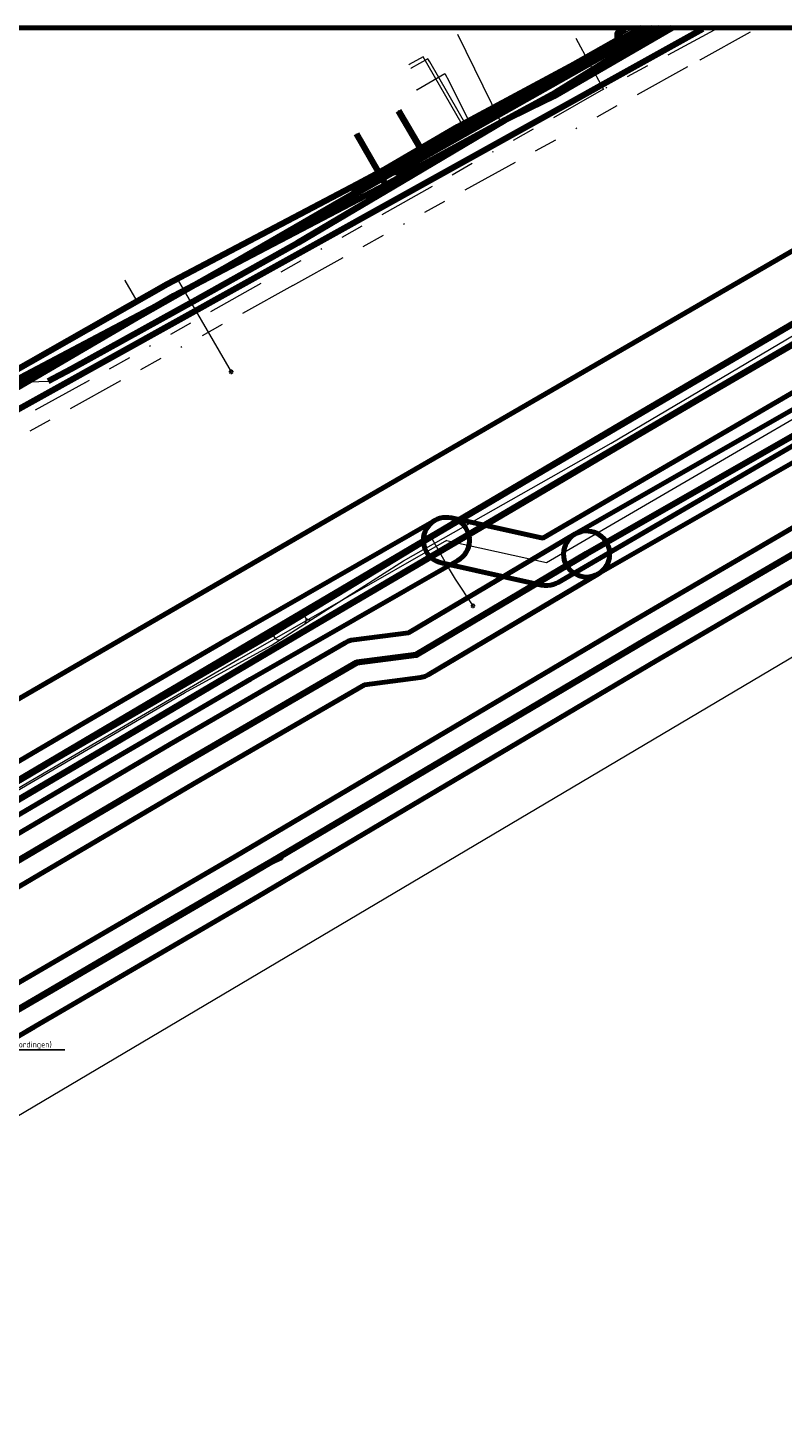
# Model space of a CAD drawing. Header units: metres. Extents: x 242122 to 243107, y 567823 to 568786.
# Tile 87 of 89: x 242482 to 242547, y 568665 to 568786. Entities that reach past the tile are written whole.
import ezdxf
from ezdxf import colors
from ezdxf.entities.mleader import LeaderData, LeaderLine
from ezdxf.lldxf.tags import DXFTag
from ezdxf.math import Vec2, Vec3

# ---------------------------------------------------------------- set-up
doc = ezdxf.new("R2010")
doc.units = ezdxf.units.M
doc.linetypes.add('RI-OVERIG-SO', pattern=[17, 5, -2, 2, -2, 0, -2, 2, -2])
for name, color, linetype, lineweight in [('B-WE-IE-MEUBILAIR_ENEXIS NETBEHEER BV-S', 7, 'Continuous', 18), ('B-WE-KL-DATA_COAXKABEL_10_ZIGGO BV-G', 90, 'KL-DATA-SO', 18), ('B-WE-KL-DATA_COAXKABEL_17_ZIGGO BV-G', 90, 'KL-DATA-SO', 18), ('B-WE-KL-DATA_COAXKABEL_42_ZIGGO BV-G', 90, 'KL-DATA-SO', 18), ('B-WE-KL-DATA_COAXKABEL_7_ZIGGO BV-G', 90, 'KL-DATA-SO', 18), ('B-WE-KL-DATA_DELTA FIBER NETWERK BV-G', 90, 'KL-DATA-SO', 18), ('B-WE-KL-DATA_DUCT_ZIGGO BV-G', 90, 'Continuous', 100), ('B-WE-KL-DATA_HULPSTUK_KPN BV-S', 90, 'Continuous', 18), ('B-WE-KL-DATA_KABELBED_KPN BV-G', 90, 'Continuous', 100), ('B-WE-KL-DATA_KABELBED_ZIGGO BV-G', 90, 'Continuous', 100), ('B-WE-KL-DATA_MANTELBUIS_DELTA FIBER NETWERK BV-G', 90, 'Continuous', 100), ('B-WE-KL-DATA_MANTELBUIS_POLYVINYLCHLORIDE PVC_1_KPN BV-G', 90, 'Continuous', 100), ('B-WE-KL-ET_LS_230 V_PROVINCIE DRENTHE-G', 190, 'KL-LS-SO', 18), ('B-WE-KL-ET_LS_400 V_ENEXIS NETBEHEER BV-G', 190, 'KL-LS-SO', 18), ('B-WE-KL-ET_LS_HULPSTUK_ENEXIS NETBEHEER BV-S', 190, 'Continuous', 18), ('B-WE-KL-ET_LS_KABELBED_ENEXIS NETBEHEER BV-G', 190, 'Continuous', 100), ('B-WE-KL-ET_MS_10 KV_ENEXIS NETBEHEER BV-G', 130, 'KL-MS-SO', 18), ('B-WE-KL-ET_MS_HULPSTUK_ENEXIS NETBEHEER BV-S', 130, 'Continuous', 18), ('B-WE-KL-ET_MS_KABELBED_ENEXIS NETBEHEER BV-G', 130, 'Continuous', 100), ('B-WE-KL-GAS_HD_HULPSTUK_ENEXIS NETBEHEER BV-S', 30, 'Continuous', 18), ('B-WE-KL-GAS_HD_STAAL_100_8 BAR_ENEXIS NETBEHEER BV-G', 30, 'KL-GAS_HD-SO', 18), ('B-WE-KL-GAS_LD_HULPSTUK_ENEXIS NETBEHEER BV-S', 50, 'Continuous', 18), ('B-WE-KL-GAS_LD_OVERIG_22_0.1 BAR_ENEXIS NETBEHEER BV-G', 50, 'KL-GAS_LD-SO', 18), ('B-WE-KL-GAS_LD_POLYVINYLCHLORIDE PVC_25_0.1 BAR_ENEXIS NETBEHEER BV-G', 50, 'KL-GAS_LD-SO', 18), ('B-WE-KL-GAS_LD_SLAGVAST PVC_75_0.1 BAR_ENEXIS NETBEHEER BV-G', 50, 'KL-GAS_LD-SO', 18), ('B-WE-KL-WATER_HULPSTUK_WMD DRINKWATER NV-S', 170, 'Continuous', 18), ('B-WE-KL-WATER_POLYVINYLCHLORIDE PVC_160_WMD DRINKWATER NV-G', 170, 'KL-WATER-SO', 18), ('B-WE-KL-WATER_POLYVINYLCHLORIDE PVC_32_WMD DRINKWATER NV-G', 170, 'KL-WATER-SO', 18), ('B-WE-OG-INFO_DELTA FIBER NETWERK BV-G', 7, 'Continuous', 18), ('B-WE-OG-INFO_ORIENTATIEPOLYGOON-GV', 7, 'Continuous', 70), ('B-WE-RI-DRUK_GEMEENTE TYNAARLO-G', 210, 'RI-PERS-SO', 18), ('B-WE-RI-VRIJVERVAL_GEMEENTE TYNAARLO-G', 210, 'RI-OVERIG-SO', 18), ('B-WE-RI-VRIJVERVAL_HULPSTUK_GEMEENTE TYNAARLO-S', 210, 'Continuous', 18), ('X-XX-AL-T25-200', 7, 'Continuous', 25)]:
    doc.layers.add(name, color=color, linetype=linetype, lineweight=lineweight)
doc.layers.add('B-WE-OG-INFO_EIS VOORZORGSMAATREGEL_ENEXIS NETBEHEER BV-GV', color=7, linetype='Continuous', lineweight=70, true_color=0xfa194b)
doc.layers.add('B-WE-OG-INFO_EIS VOORZORGSMAATREGEL_WATERBEDRIJF GRONINGEN-GV', color=7, linetype='Continuous', lineweight=70, true_color=0xfa194b)
doc.styles.add('NLCS-ISO', font='NLCS-ISO.ttf')
doc.styles.add('NLCS-ISO-M200-T25', font='NLCS-ISO.ttf', dxfattribs={"height": 0.5})
doc.styles.get("Standard").update_dxf_attribs({"font": 'arial.ttf'})
tags = doc.linetypes.add('KL-DATA-SO', pattern='A,4,-1,[101,NLCS.shx,S=0.5,R=0,X=0,Y=0],-1,4,-1,["D",Standard,S=1,R=0,X=-0.25,Y=-0.5],-1.5', length=12.5).pattern_tags.tags
tags[18] = DXFTag(74, 10)
tags = doc.linetypes.add('KL-GAS_HD-SO', pattern='A,4,-1,[69,NLCS.shx,S=0.5,R=0,X=0,Y=0],-1,4,-1,["H",Standard,S=1,R=0,X=0,Y=-0.5],-2', length=13).pattern_tags.tags
tags[18] = DXFTag(74, 10)
tags = doc.linetypes.add('KL-GAS_LD-SO', pattern='A,4,-1,[69,NLCS.shx,S=0.5,R=0,X=0,Y=0],-1,4,-1,["L",Standard,S=1,R=0,X=0.25,Y=-0.5],-2', length=13).pattern_tags.tags
tags[18] = DXFTag(74, 10)
tags = doc.linetypes.add('KL-LS-SO', pattern='A,4,-1,[103,NLCS.shx,S=0.75,R=0,X=0,Y=0],-1,4,-1,["L",Standard,S=1,R=0,X=0,Y=-0.5],-2', length=13).pattern_tags.tags
tags[18] = DXFTag(74, 10)
tags = doc.linetypes.add('KL-MS-SO', pattern='A,4,-1,[103,NLCS.shx,S=0.75,R=0,X=0,Y=0],-1,4,-1,["M",Standard,S=1,R=0,X=0,Y=-0.5],-2', length=13).pattern_tags.tags
tags[18] = DXFTag(74, 10)
doc.linetypes.add('KL-WATER-SO', pattern='A,7,-0.5,[168,NLCS.shx,S=0.75,R=0,X=0.75,Y=0],-2', length=9.5)
tags = doc.linetypes.add('RI-PERS-SO', pattern='A,7,-2,["P",Standard,S=1.8,R=0,X=-0.5,Y=-0.9],-2,7,-2,[102,NLCS.shx,S=1,R=180,X=0,Y=0],-2', length=22).pattern_tags.tags
tags[6] = DXFTag(74, 10)

# ---------------------------------------------------------------- blocks, each defined once
blk = doc.blocks.new('SKL-WTB_HULP_OVERIG-SO')
at = {"color": 0, "linetype": 'ByBlock', "lineweight": 18}
for points in [[(-0.14, 0.14), (0.14, -0.14)], [(0.14, 0.14), (-0.14, -0.14)]]:
    blk.add_lwpolyline(points, dxfattribs=at)
at = {"color": 0, "linetype": 'ByBlock', "lineweight": 18, "style": 'NLCS-ISO', "flags": 1}
for tag, p in [('TYPE', (1.5, 0)), ('OMSCHRIJVING', (1.5, -3)), ('LABEL', (1.5, -1.5))]:
    blk.add_attdef(tag, p, '', height=1, dxfattribs=at)
blk = doc.blocks.new('SKL-WTB_HULP_MOF-SO')
at = {"linetype": 'ByBlock', "lineweight": 18}
h = blk.add_hatch(color=0, dxfattribs=at)
h.dxf.hatch_style = 1
h.paths.add_polyline_path([(-0.5625, 0, 1), (0.5625, 0, 1)])
at = {"color": 0, "linetype": 'ByBlock', "lineweight": 18}
blk.add_circle((0, 0), 0.5625, dxfattribs=at)
at = {"color": 0, "linetype": 'ByBlock', "lineweight": 18, "style": 'NLCS-ISO', "flags": 1}
for tag, p in [('TYPE', (1.5, 0)), ('OMSCHRIJVING', (1.5, -3)), ('LABEL', (1.5, -1.5))]:
    blk.add_attdef(tag, p, '', height=1, dxfattribs=at)
blk = doc.blocks.new('SIE-MEUBILAIR_PAAL_LICHTMAST-SO')
for points in [[(-0.62, 0), (-1, 0)], [(-0.71, 0.71), (-0.44, 0.44)], [(0, 1), (0, 0.62)], [(0.44, 0.44), (0.71, 0.71)], [(1, 0), (0.62, 0)], [(-0.71, -0.71), (-0.44, -0.44)], [(0, -0.62), (0, -1)], [(0.44, -0.44), (0.71, -0.71)]]:
    blk.add_lwpolyline(points)
blk.add_circle((0, 0), 0.5)
blk = doc.blocks.new('SRI-HULP_OVERIG-SO')
at = {"color": 0, "linetype": 'ByBlock', "lineweight": 18}
for points in [[(-0.14, 0.14), (0.14, -0.14)], [(0.14, 0.14), (-0.14, -0.14)]]:
    blk.add_lwpolyline(points, dxfattribs=at)
at = {"color": 0, "linetype": 'ByBlock', "lineweight": 18, "style": 'NLCS-ISO', "flags": 1}
for tag, p in [('TYPE', (1.5, 0)), ('OMSCHRIJVING', (1.5, -3)), ('LABEL', (1.5, -1.5))]:
    blk.add_attdef(tag, p, '', height=1, dxfattribs=at)

msp = doc.modelspace()

# ---------------------------------------------------------------- linework, layer by layer
at = {"layer": 'B-WE-KL-DATA_COAXKABEL_10_ZIGGO BV-G'}
for points in [[(242536.566, 568786.461), (242527.486, 568780.857), (242512.083, 568772.485), (242494.328, 568763.212), (242477.908, 568753.596), (242460.368, 568743.537), (242458.385, 568741.835), (242452.504, 568738.279), (242456.471, 568731.364), (242454.222, 568730.015)], [(242452.504, 568738.279), (242458.385, 568741.835), (242460.368, 568743.537), (242477.908, 568753.596), (242494.328, 568763.212), (242512.083, 568772.485), (242527.486, 568780.857), (242536.566, 568786.461)], [(242536.566, 568786.461), (242527.486, 568780.857), (242512.083, 568772.485), (242494.328, 568763.212), (242477.908, 568753.596), (242460.368, 568743.537), (242458.385, 568741.835), (242452.504, 568738.279), (242456.471, 568731.364), (242459.427, 568733.033)], [(242536.566, 568786.461), (242527.486, 568780.857), (242512.083, 568772.485), (242494.328, 568763.212), (242477.908, 568753.596), (242460.368, 568743.537), (242459.939, 568743.169), (242459.954, 568743.22), (242457.047, 568748.101), (242457.279, 568748.973)], [(242536.566, 568786.461), (242527.486, 568780.857), (242512.083, 568772.485), (242494.328, 568763.212), (242477.908, 568753.596), (242477.895, 568753.597), (242475.511, 568757.956)]]:
    msp.add_lwpolyline(points, dxfattribs=at)
at = {"layer": 'B-WE-KL-DATA_COAXKABEL_17_ZIGGO BV-G'}
msp.add_lwpolyline([(242477.908, 568753.596), (242494.328, 568763.212), (242512.083, 568772.485), (242527.486, 568780.857), (242536.566, 568786.461)], dxfattribs=at)
at = {"layer": 'B-WE-KL-DATA_COAXKABEL_42_ZIGGO BV-G'}
msp.add_lwpolyline([(242591.873, 568786.461), (242533.668, 568752.319), (242487.79, 568725.249)], dxfattribs=at)
at = {"layer": 'B-WE-KL-DATA_COAXKABEL_7_ZIGGO BV-G'}
msp.add_lwpolyline([(242536.566, 568786.461), (242527.486, 568780.857), (242512.743, 568772.844), (242512.686, 568772.862), (242510.186, 568777.278)], dxfattribs=at)
at = {"layer": 'B-WE-KL-DATA_DELTA FIBER NETWERK BV-G'}
for points in [[(242518.96, 568785.94), (242522.63, 568778.43), (242523.107, 568778.486)], [(242523.107, 568778.486), (242527.305, 568780.55), (242537.514, 568786.461)], [(242523.066, 568778.466), (242515.362, 568773.813), (242510.319, 568770.949), (242505.099, 568767.821), (242499.885, 568764.889), (242492.31, 568760.624), (242487.449, 568757.902), (242483.42, 568755.812)], [(242523.066, 568778.466), (242523.107, 568778.486)], [(242481.549, 568755.482), (242481.79, 568755.757)], [(242481.79, 568755.757), (242483.42, 568755.812)]]:
    msp.add_lwpolyline(points, dxfattribs=at)
at = {"layer": 'B-WE-KL-DATA_DUCT_ZIGGO BV-G'}
msp.add_lwpolyline([(242591.873, 568786.461), (242533.668, 568752.319)], dxfattribs=at)
msp.add_lwpolyline([(242591.873, 568786.461), (242533.668, 568752.319)], dxfattribs=at)
at = {"layer": 'B-WE-KL-DATA_KABELBED_KPN BV-G'}
for points in [[(242440.602, 568730.742), (242442.704, 568731.925), (242453.85, 568738.201), (242458.484, 568740.81), (242458.837, 568741.008), (242474.808, 568750), (242478.071, 568751.837), (242500, 568764.024), (242540.259, 568786.4)], [(242532.821, 568784.921), (242532.855, 568786.029), (242533.55, 568786.4)], [(242532.821, 568784.921), (242535.756, 568786.4)], [(242526.228, 568781.31), (242526.237, 568781.316), (242532.821, 568784.921)], [(242526.237, 568781.316), (242532.821, 568784.921)], [(242509.952, 568771.99), (242509.953, 568771.991), (242511.83, 568773.055), (242526.228, 568781.31)], [(242509.953, 568771.99), (242509.953, 568771.991), (242510.033, 568772.386), (242511.672, 568773.31), (242515.888, 568775.758), (242525.649, 568781.426), (242526.228, 568781.311)], [(242516.052, 568775.476), (242515.888, 568775.758), (242513.842, 568779.28)], [(242494.361, 568763.146), (242500, 568766.344), (242509.952, 568771.99)], [(242497.078, 568764.687), (242509.952, 568771.99)], [(242441.435, 568734.02), (242441.436, 568734.02), (242443.888, 568733.55), (242453.261, 568739.164), (242457.84, 568741.906), (242458.122, 568742.075), (242459.542, 568742.926), (242460.371, 568743.422), (242470.038, 568749.161), (242471.451, 568750), (242477.17, 568753.395), (242477.696, 568753.693), (242480.136, 568755.077), (242494.347, 568763.138), (242494.361, 568763.146)], [(242457.156, 568743.071), (242457.372, 568743.195), (242459.025, 568744.148), (242459.724, 568744.55), (242468.661, 568749.431), (242469.702, 568750), (242476.87, 568753.915), (242477.404, 568754.197), (242494.347, 568763.138), (242494.362, 568763.146)]]:
    msp.add_lwpolyline(points, dxfattribs=at)
at = {"layer": 'B-WE-KL-DATA_KABELBED_ZIGGO BV-G'}
for points in [[(242536.566, 568786.461), (242527.486, 568780.857), (242512.743, 568772.844)], [(242591.873, 568786.461), (242533.668, 568752.319)], [(242512.743, 568772.844), (242510.186, 568777.278)], [(242512.743, 568772.844), (242494.328, 568763.212), (242477.908, 568753.596)], [(242533.668, 568752.319), (242487.79, 568725.249)]]:
    msp.add_lwpolyline(points, dxfattribs=at)
at = {"layer": 'B-WE-KL-DATA_MANTELBUIS_DELTA FIBER NETWERK BV-G'}
for points in [[(242537.556, 568786.461), (242527.305, 568780.55), (242525.178, 568779.504), (242523.066, 568778.466)], [(242523.066, 568778.466), (242514.086, 568773.146), (242505.099, 568767.821), (242496.267, 568762.858), (242485.438, 568756.859), (242483.42, 568755.812)]]:
    msp.add_lwpolyline(points, dxfattribs=at)
at = {"layer": 'B-WE-KL-DATA_MANTELBUIS_POLYVINYLCHLORIDE PVC_1_KPN BV-G'}
for points in [[(242526.237, 568781.316), (242532.821, 568784.921)], [(242497.078, 568764.687), (242509.952, 568771.99)]]:
    msp.add_lwpolyline(points, dxfattribs=at)
at = {"layer": 'B-WE-KL-ET_LS_230 V_PROVINCIE DRENTHE-G'}
for points in [[(242502.712, 568734.103), (242503.115, 568733.473), (242503.337, 568733.358), (242503.587, 568733.369), (242505.713, 568734.73), (242506.288, 568735.098), (242514.273, 568740.205), (242532.297, 568750.408), (242557.864, 568765.568), (242569.429, 568772.113), (242571.379, 568772.958), (242572.438, 568773.719), (242572.541, 568773.947), (242572.517, 568774.195), (242572.351, 568774.426)], [(242505.817, 568735.201), (242505.693, 568735.394)]]:
    msp.add_lwpolyline(points, dxfattribs=at)
at = {"layer": 'B-WE-KL-ET_LS_400 V_ENEXIS NETBEHEER BV-G'}
for points in [[(242432.733, 568731.967), (242432.962, 568731.678), (242432.905, 568730.837), (242468.145, 568749.675), (242493.744, 568764.219), (242512.456, 568774.049), (242513.673, 568773.931), (242535.921, 568786.461)], [(242432.733, 568731.967), (242432.962, 568731.678), (242432.905, 568730.837), (242468.145, 568749.675), (242493.744, 568764.219), (242512.456, 568774.049), (242518.994, 568777.887), (242534.973, 568786.461)], [(242445.977, 568737.825), (242468.145, 568749.675), (242493.744, 568764.219), (242512.456, 568774.049), (242518.994, 568777.887), (242534.973, 568786.461)], [(242519.346, 568778.076), (242515.965, 568783.97), (242514.758, 568783.279)], [(242491.135, 568762.737), (242490.094, 568764.535)], [(242494.629, 568764.684), (242499.302, 568756.613)], [(242503.542, 568734.327), (242516.627, 568742.276), (242526.446, 568748.077), (242552.35, 568763.291)], [(242516.627, 568742.276), (242518.238, 568739.47), (242518.763, 568738.619), (242520.298, 568736.296)], [(242475.022, 568717.677), (242482.645, 568722.172), (242483.874, 568722.926), (242502.71, 568733.822)], [(242502.71, 568733.822), (242503.542, 568734.327)]]:
    msp.add_lwpolyline(points, dxfattribs=at)
at = {"layer": 'B-WE-KL-ET_LS_KABELBED_ENEXIS NETBEHEER BV-G'}
for points in [[(242512.456, 568774.049), (242513.673, 568773.931), (242535.921, 568786.461)], [(242512.456, 568774.049), (242518.994, 568777.887), (242534.973, 568786.461)], [(242445.977, 568737.825), (242468.145, 568749.675), (242493.744, 568764.219), (242512.456, 568774.049)], [(242503.542, 568734.327), (242516.627, 568742.276), (242526.446, 568748.077), (242552.35, 568763.291)], [(242475.022, 568717.677), (242482.645, 568722.172), (242483.874, 568722.926), (242502.71, 568733.822)], [(242502.71, 568733.822), (242503.542, 568734.327)]]:
    msp.add_lwpolyline(points, dxfattribs=at)
at = {"layer": 'B-WE-KL-ET_MS_10 KV_ENEXIS NETBEHEER BV-G'}
for points in [[(242608.577, 568786.461), (242595.21, 568778.606), (242564.488, 568760.879), (242556.035, 568755.596), (242530.161, 568740.799), (242515.378, 568732.034), (242510.216, 568731.369), (242495.022, 568722.56), (242478.436, 568712.809), (242462.768, 568703.745)], [(242608.577, 568786.461), (242595.21, 568778.606), (242564.488, 568760.879), (242556.035, 568755.596), (242530.161, 568740.799)]]:
    msp.add_lwpolyline(points, dxfattribs=at)
at = {"layer": 'B-WE-KL-ET_MS_KABELBED_ENEXIS NETBEHEER BV-G'}
for points in [[(242556.035, 568755.596), (242530.161, 568740.799)], [(242530.161, 568740.799), (242515.378, 568732.034), (242510.216, 568731.369), (242495.022, 568722.56), (242478.436, 568712.809), (242462.768, 568703.745)]]:
    msp.add_lwpolyline(points, dxfattribs=at)
at = {"layer": 'B-WE-KL-GAS_HD_STAAL_100_8 BAR_ENEXIS NETBEHEER BV-G'}
for points in [[(242517.994, 568741.979), (242526.687, 568740.056), (242606.365, 568786.461)], [(242517.994, 568741.979), (242500, 568731.665), (242487.554, 568724.414), (242461.511, 568709.123), (242461.565, 568707.914), (242459.665, 568706.876)]]:
    msp.add_lwpolyline(points, dxfattribs=at)
at = {"layer": 'B-WE-KL-GAS_LD_OVERIG_22_0.1 BAR_ENEXIS NETBEHEER BV-G'}
msp.add_lwpolyline([(242516.543, 568783.517), (242516.38, 568783.798), (242514.935, 568782.969)], dxfattribs=at)
at = {"layer": 'B-WE-KL-GAS_LD_POLYVINYLCHLORIDE PVC_25_0.1 BAR_ENEXIS NETBEHEER BV-G'}
msp.add_lwpolyline([(242519.805, 568777.892), (242516.543, 568783.517)], dxfattribs=at)
at = {"layer": 'B-WE-KL-GAS_LD_SLAGVAST PVC_75_0.1 BAR_ENEXIS NETBEHEER BV-G'}
msp.add_lwpolyline([(242448.568, 568738.075), (242457.433, 568743.204), (242468.462, 568749.136), (242476.864, 568753.928), (242494.284, 568763.288), (242511.654, 568773.345), (242519.192, 568777.542), (242534.831, 568786.461)], dxfattribs=at)
at = {"layer": 'B-WE-KL-WATER_POLYVINYLCHLORIDE PVC_160_WMD DRINKWATER NV-G'}
msp.add_lwpolyline([(242534.27, 568786.461), (242519.008, 568777.863), (242493.727, 568764.25), (242476.621, 568754.348), (242468.17, 568749.633), (242459.632, 568744.728), (242448.908, 568738.069)], dxfattribs=at)
at = {"layer": 'B-WE-KL-WATER_POLYVINYLCHLORIDE PVC_32_WMD DRINKWATER NV-G'}
msp.add_lwpolyline([(242515.417, 568781.106), (242517.845, 568782.5), (242518.243, 568781.806), (242519.924, 568778.379)], dxfattribs=at)
at = {"layer": 'B-WE-OG-INFO_DELTA FIBER NETWERK BV-G'}
for points in [[(242523.07, 568778.465), (242527.305, 568780.55), (242537.519, 568786.461)], [(242483.42, 568755.815), (242487.45, 568757.9), (242492.31, 568760.625), (242499.885, 568764.885), (242505.1, 568767.82), (242510.32, 568770.95), (242515.36, 568773.81), (242523.065, 568778.465)], [(242483.42, 568755.815), (242487.45, 568757.9), (242492.31, 568760.625), (242499.885, 568764.885), (242505.1, 568767.82), (242510.32, 568770.95), (242515.36, 568773.81), (242523.065, 568778.465)]]:
    msp.add_lwpolyline(points, dxfattribs=at)
at = {"layer": 'B-WE-OG-INFO_EIS VOORZORGSMAATREGEL_ENEXIS NETBEHEER BV-GV'}
for points in [[(242610.339, 568786.461), (242527.694, 568738.328), (242527.493, 568738.226), (242527.256, 568738.139), (242527.023, 568738.085), (242526.758, 568738.057), (242526.757, 568738.057), (242526.506, 568738.064), (242526.255, 568738.103), (242517.562, 568740.026), (242517.359, 568740.083), (242517.126, 568740.178), (242516.905, 568740.301), (242516.702, 568740.452), (242516.519, 568740.628), (242516.361, 568740.824), (242516.229, 568741.04), (242516.124, 568741.271), (242516.05, 568741.511), (242516.006, 568741.761), (242515.994, 568742.013), (242516.015, 568742.266), (242516.067, 568742.513), (242516.15, 568742.753), (242516.262, 568742.978), (242516.402, 568743.19), (242516.568, 568743.381), (242516.756, 568743.55), (242516.963, 568743.693), (242517.189, 568743.81), (242517.426, 568743.897), (242517.671, 568743.953), (242517.923, 568743.978), (242518.176, 568743.971), (242518.426, 568743.932), (242526.356, 568742.178), (242602.39, 568786.461)], [(242557.028, 568753.86), (242531.153, 568739.063), (242530.919, 568738.948), (242530.671, 568738.865), (242530.413, 568738.815), (242530.153, 568738.799), (242529.891, 568738.817), (242529.636, 568738.869), (242529.389, 568738.954), (242529.155, 568739.071), (242528.937, 568739.218), (242528.741, 568739.391), (242528.57, 568739.588), (242528.425, 568739.806), (242528.31, 568740.041), (242528.227, 568740.289), (242528.177, 568740.547), (242528.161, 568740.808), (242528.179, 568741.069), (242528.231, 568741.324), (242528.317, 568741.573), (242528.433, 568741.807), (242528.58, 568742.024), (242528.752, 568742.219), (242528.95, 568742.39), (242529.168, 568742.535), (242555.008, 568757.313)], [(242463.563, 568708.008), (242488.567, 568722.689), (242500.995, 568729.93), (242518.989, 568740.244), (242519.199, 568740.383), (242519.391, 568740.548), (242519.56, 568740.735), (242519.705, 568740.943), (242519.822, 568741.168), (242519.91, 568741.405), (242519.967, 568741.65), (242519.993, 568741.903), (242519.986, 568742.155), (242519.948, 568742.405), (242519.878, 568742.649), (242519.779, 568742.881), (242519.651, 568743.098), (242519.496, 568743.3), (242519.318, 568743.478), (242519.118, 568743.633), (242518.9, 568743.762), (242518.669, 568743.862), (242518.426, 568743.932), (242518.175, 568743.971), (242517.922, 568743.978), (242517.672, 568743.953), (242517.424, 568743.896), (242517.188, 568743.809), (242517, 568743.714), (242499.005, 568733.4), (242486.541, 568726.139), (242460.499, 568710.848)], [(242479.438, 568711.078), (242496.035, 568720.836), (242510.871, 568729.437), (242515.729, 568730.065), (242516.121, 568730.177), (242516.398, 568730.314), (242531.181, 568739.079), (242531.389, 568739.221), (242531.58, 568739.389), (242531.745, 568739.579), (242531.887, 568739.788), (242532.001, 568740.015), (242532.085, 568740.252), (242532.138, 568740.5), (242532.16, 568740.753), (242532.15, 568741.005), (242532.109, 568741.253), (242532.036, 568741.496), (242531.932, 568741.728), (242531.801, 568741.944), (242531.644, 568742.141), (242531.462, 568742.318), (242531.261, 568742.469), (242531.042, 568742.595), (242530.808, 568742.691), (242530.563, 568742.758), (242530.313, 568742.793), (242530.061, 568742.796), (242529.81, 568742.768), (242529.563, 568742.707), (242529.328, 568742.617), (242529.141, 568742.519), (242514.713, 568733.965), (242509.96, 568733.353), (242509.713, 568733.305), (242509.473, 568733.226), (242509.214, 568733.1), (242494.008, 568724.284), (242477.428, 568714.536)]]:
    msp.add_lwpolyline(points, dxfattribs=at)
at = {"layer": 'B-WE-RI-VRIJVERVAL_GEMEENTE TYNAARLO-G'}
for points in [[(242531.628, 568781.139), (242528.771, 568786.461)], [(242541.614, 568786.461), (242531.628, 568781.139)], [(242540.017, 568783.709), (242544.972, 568786.461)], [(242504.652, 568764.113), (242540.017, 568783.709)], [(242531.628, 568781.139), (242486.674, 568755.684)], [(242504.652, 568764.113), (242469.205, 568744.452)], [(242486.674, 568755.684), (242440.55, 568730.645)]]:
    msp.add_lwpolyline(points, dxfattribs=at)

# ---------------------------------------------------------------- block references
at = {"layer": 'B-WE-IE-MEUBILAIR_ENEXIS NETBEHEER BV-S', "xscale": 0.2, "yscale": 0.2, "zscale": 0.2}
for p in [(242499.302, 568756.613), (242520.298, 568736.296), (242503.542, 568734.327), (242503.682, 568714.492)]:
    msp.add_blockref('SIE-MEUBILAIR_PAAL_LICHTMAST-SO', p, dxfattribs=at)
at = {"layer": 'B-WE-KL-DATA_HULPSTUK_KPN BV-S', "xscale": 0.2, "yscale": 0.2, "zscale": 0.2}
for p in [(242532.821, 568784.921), (242526.228, 568781.31), (242513.842, 568779.28), (242516.052, 568775.476), (242509.952, 568771.99), (242494.361, 568763.146)]:
    msp.add_blockref('SKL-WTB_HULP_OVERIG-SO', p, dxfattribs=at)
at = {"layer": 'B-WE-KL-ET_LS_HULPSTUK_ENEXIS NETBEHEER BV-S', "xscale": 0.2, "yscale": 0.2, "zscale": 0.2}
for name, p in [('SKL-WTB_HULP_OVERIG-SO', (242514.758, 568783.279)), ('SKL-WTB_HULP_MOF-SO', (242519.346, 568778.076)), ('SKL-WTB_HULP_OVERIG-SO', (242490.094, 568764.535)), ('SKL-WTB_HULP_MOF-SO', (242494.629, 568764.684)), ('SKL-WTB_HULP_MOF-SO', (242491.135, 568762.737)), ('SKL-WTB_HULP_MOF-SO', (242516.627, 568742.276)), ('SKL-WTB_HULP_MOF-SO', (242502.71, 568733.822))]:
    msp.add_blockref(name, p, dxfattribs=at)
at = {"layer": 'B-WE-KL-ET_MS_HULPSTUK_ENEXIS NETBEHEER BV-S', "xscale": 0.2, "yscale": 0.2, "zscale": 0.2}
msp.add_blockref('SKL-WTB_HULP_MOF-SO', (242530.161, 568740.799), dxfattribs=at)
at = {"layer": 'B-WE-KL-GAS_HD_HULPSTUK_ENEXIS NETBEHEER BV-S', "xscale": 0.2, "yscale": 0.2, "zscale": 0.2}
msp.add_blockref('SKL-WTB_HULP_OVERIG-SO', (242517.994, 568741.979), dxfattribs=at)
at = {"layer": 'B-WE-KL-GAS_LD_HULPSTUK_ENEXIS NETBEHEER BV-S', "xscale": 0.2, "yscale": 0.2, "zscale": 0.2}
for p in [(242516.543, 568783.517), (242514.935, 568782.969), (242519.805, 568777.892)]:
    msp.add_blockref('SKL-WTB_HULP_OVERIG-SO', p, dxfattribs=at)
at = {"layer": 'B-WE-KL-WATER_HULPSTUK_WMD DRINKWATER NV-S', "xscale": 0.2, "yscale": 0.2, "zscale": 0.2}
for p in [(242515.417, 568781.106), (242519.924, 568778.379)]:
    msp.add_blockref('SKL-WTB_HULP_OVERIG-SO', p, dxfattribs=at)
at = {"layer": 'B-WE-RI-VRIJVERVAL_HULPSTUK_GEMEENTE TYNAARLO-S', "xscale": 0.2, "yscale": 0.2, "zscale": 0.2}
for p in [(242540.017, 568783.709), (242531.628, 568781.139), (242504.652, 568764.113), (242486.674, 568755.684)]:
    msp.add_blockref('SRI-HULP_OVERIG-SO', p, dxfattribs=at)

# ---------------------------------------------------------------- leaders
at = {"layer": 'X-XX-AL-T25-200'}
ml = msp.add_multileader_mtext('Standard', dxfattribs=at)
ml.set_content('Beschermingszone de Groeve \\P(Waterwingebied, Grondwater beschermingsgebied, Verbodszone diepe bordingen) ', color=256, style='NLCS-ISO-M200-T25')
ml.set_leader_properties(color=256, linetype='ByLayer', lineweight=-1)
ml.build(insert=Vec2(0, 0))
ml.multileader.update_dxf_attribs({"text_left_attachment_type": 5, "text_right_attachment_type": 5, "dogleg_length": 0.5, "arrow_head_size": 0.5})
ctx = ml.context
ctx.base_point, ctx.char_height, ctx.arrow_head_size, ctx.landing_gap_size, ctx.plane_origin = Vec3(242457.762, 568697.763), 0.5, 0.5, 0.18, Vec3(242451.509, 568690.115)
ctx.left_attachment, ctx.right_attachment = 5, 5
notes = []
notes.append((ctx, [(0, (1, 1, 0), (242457.262, 568697.763), (1, 0), 0.5, [(0, [(242451.509, 568690.115)], 0, [])])]))
ctx.mtext.insert, ctx.mtext.flow_direction = Vec3(242457.942, 568699.296), 5
ctx.mtext.has_bg_fill, ctx.mtext.bg_color, ctx.mtext.bg_scale_factor, ctx.mtext.bg_transparency, ctx.mtext.use_window_bg_color = 1, -1027028792, 1.5, 0, 1
for ctx, leaders in notes:
    for number, flags, end, landing, length, lines in leaders:
        leader = LeaderData()
        leader.index, (leader.has_last_leader_line, leader.has_dogleg_vector, leader.attachment_direction) = number, flags
        leader.last_leader_point, leader.dogleg_vector, leader.dogleg_length = Vec3(end), Vec3(landing), length
        for number, points, colour, breaks in lines:
            line = LeaderLine()
            line.index, line.vertices, line.color, line.breaks = number, Vec3.list(points), colors.encode_raw_color(colour), breaks
            leader.lines.append(line)
        ctx.leaders.append(leader)

# ---------------------------------------------------------------- next in the draw order: linework, layer by layer
at = {"layer": 'B-WE-KL-DATA_COAXKABEL_42_ZIGGO BV-G'}
msp.add_lwpolyline([(242487.79, 568725.249), (242416.647, 568683.271), (242338.74, 568637.696)], dxfattribs=at)
at = {"layer": 'B-WE-KL-DATA_DELTA FIBER NETWERK BV-G'}
msp.add_lwpolyline([(242592.016, 568786.461), (242591.384, 568786.102), (242573.478, 568775.612), (242546.483, 568759.897), (242522.404, 568745.658), (242503.558, 568734.284), (242482.39, 568722.284), (242444.829, 568700.024), (242438.792, 568696.504), (242434.46, 568693.88), (242417.353, 568683.518), (242415.769, 568682.785), (242410.901, 568679.891)], dxfattribs=at)
msp.add_lwpolyline([(242592.016, 568786.461), (242591.384, 568786.102), (242573.478, 568775.612), (242546.483, 568759.897), (242522.404, 568745.658), (242503.558, 568734.284), (242482.39, 568722.284), (242444.829, 568700.024), (242438.792, 568696.504), (242434.46, 568693.88), (242417.353, 568683.518), (242415.769, 568682.785), (242410.901, 568679.891)], dxfattribs=at)
at = {"layer": 'B-WE-KL-DATA_DUCT_ZIGGO BV-G'}
msp.add_lwpolyline([(242533.668, 568752.319), (242416.647, 568683.271), (242338.74, 568637.696), (242335.972, 568635.951), (242336.012, 568633.139), (242334.453, 568632.352), (242322.773, 568625.379), (242319.925, 568623.76), (242318.819, 568622.671)], dxfattribs=at)
msp.add_lwpolyline([(242533.668, 568752.319), (242416.647, 568683.271), (242338.74, 568637.696), (242335.972, 568635.951), (242336.012, 568633.139), (242334.453, 568632.352), (242322.773, 568625.379), (242319.925, 568623.76), (242318.819, 568622.671)], dxfattribs=at)
at = {"layer": 'B-WE-KL-DATA_KABELBED_KPN BV-G'}
msp.add_lwpolyline([(242594.516, 568786.4), (242592.567, 568785.272), (242575.387, 568775.091), (242558.18, 568764.895), (242540.876, 568754.813), (242532.702, 568750), (242523.669, 568744.68), (242506.424, 568734.549), (242500, 568730.758), (242489.174, 568724.37), (242471.932, 568714.235), (242454.652, 568704.177), (242437.415, 568694.027), (242420.23, 568683.839), (242403.037, 568673.85), (242402.936, 568673.791), (242385.317, 568664.288), (242372.092, 568656.279)], dxfattribs=at)
at = {"layer": 'B-WE-KL-DATA_KABELBED_ZIGGO BV-G'}
msp.add_lwpolyline([(242487.79, 568725.249), (242416.647, 568683.271), (242338.74, 568637.696), (242335.972, 568635.951)], dxfattribs=at)
at = {"layer": 'B-WE-KL-ET_LS_230 V_PROVINCIE DRENTHE-G'}
msp.add_lwpolyline([(242437.474, 568696.152), (242437.931, 568695.445), (242438.153, 568695.331), (242438.403, 568695.343), (242438.655, 568695.506), (242449.522, 568702.151), (242463.174, 568710.003), (242495.247, 568728.74), (242502.792, 568732.861), (242505.713, 568734.73), (242505.828, 568734.951), (242505.817, 568735.201), (242506.039, 568735.086), (242506.288, 568735.098)], dxfattribs=at)
at = {"layer": 'B-WE-KL-ET_LS_400 V_ENEXIS NETBEHEER BV-G'}
msp.add_lwpolyline([(242461.46, 568689.931), (242492.576, 568708.128), (242502.674, 568714.018), (242503.682, 568714.492)], dxfattribs=at)
at = {"layer": 'B-WE-KL-ET_LS_KABELBED_ENEXIS NETBEHEER BV-G'}
msp.add_lwpolyline([(242461.46, 568689.931), (242492.576, 568708.128), (242502.674, 568714.018), (242503.682, 568714.492)], dxfattribs=at)
at = {"layer": 'B-WE-KL-ET_MS_10 KV_ENEXIS NETBEHEER BV-G'}
for points in [[(242582.941, 568761.349), (242566.171, 568751.349), (242535.198, 568733.246), (242500.659, 568712.822), (242484.109, 568703.162), (242468.46, 568694.064), (242382.929, 568643.458), (242376.656, 568639.874), (242372.706, 568637.568), (242354.081, 568627.243), (242321.27, 568610.746), (242305.066, 568604.293)], [(242556.035, 568755.596), (242530.161, 568740.799), (242515.378, 568732.034), (242510.216, 568731.369), (242495.022, 568722.56), (242478.436, 568712.809), (242462.768, 568703.745), (242377.279, 568653.293), (242371.056, 568649.632), (242366.591, 568648.218), (242348.524, 568638.599), (242347.874, 568637.853), (242345.069, 568636.582), (242339.486, 568633.137), (242338.599, 568632.661)], [(242530.161, 568740.799), (242515.378, 568732.034), (242510.216, 568731.369), (242495.022, 568722.56), (242478.436, 568712.809), (242462.768, 568703.745), (242377.279, 568653.293)]]:
    msp.add_lwpolyline(points, dxfattribs=at)
at = {"layer": 'B-WE-KL-ET_MS_KABELBED_ENEXIS NETBEHEER BV-G'}
msp.add_lwpolyline([(242340.285, 568620.306), (242354.081, 568627.243), (242372.706, 568637.568), (242376.656, 568639.874), (242382.929, 568643.458), (242468.46, 568694.064), (242484.109, 568703.162), (242500.659, 568712.822), (242535.198, 568733.246), (242566.171, 568751.349), (242582.941, 568761.349)], dxfattribs=at)
at = {"layer": 'B-WE-OG-INFO_EIS VOORZORGSMAATREGEL_ENEXIS NETBEHEER BV-GV'}
for points in [[(242555.043, 568757.332), (242529.168, 568742.535), (242514.713, 568733.965), (242509.96, 568733.353), (242509.713, 568733.305), (242509.473, 568733.226), (242509.214, 568733.1), (242494.008, 568724.284), (242477.428, 568714.536), (242461.766, 568705.476), (242370.237, 568651.47)], [(242372.07, 568647.908), (242463.784, 568702.023), (242479.438, 568711.078), (242496.035, 568720.836), (242510.871, 568729.437), (242515.729, 568730.065), (242516.121, 568730.177), (242516.398, 568730.314), (242531.165, 568739.069), (242557.028, 568753.86)], [(242565.157, 568753.073), (242534.189, 568734.973), (242499.649, 568714.548), (242467.442, 568695.785), (242381.925, 568645.188)], [(242377.654, 568638.141), (242383.947, 568641.737), (242469.47, 568692.338), (242501.666, 568711.094), (242536.207, 568731.519), (242567.18, 568749.622)]]:
    msp.add_lwpolyline(points, dxfattribs=at)
at = {"layer": 'B-WE-OG-INFO_EIS VOORZORGSMAATREGEL_WATERBEDRIJF GRONINGEN-GV'}
msp.add_lwpolyline([(242329.205, 568640.418), (242548.926, 568767.635), (242548.782, 568767.895), (242548.781, 568767.903), (242548.786, 568767.909), (242580.408, 568786.461), (243107.149, 568786.461)], dxfattribs=at)
at = {"layer": 'B-WE-OG-INFO_ORIENTATIEPOLYGOON-GV'}
msp.add_lwpolyline([(242122.038, 568786.461), (242122.038, 567823.164), (243107.149, 567823.164), (243107.149, 568786.461)], close=True, dxfattribs=at)
at = {"layer": 'B-WE-RI-DRUK_GEMEENTE TYNAARLO-G'}
msp.add_lwpolyline([(242606.896, 568752.94), (242607.589, 568751.638), (242609.242, 568751.134), (242610.809, 568751.896), (242611.247, 568753.22), (242606.949, 568761.498), (242600.741, 568763.054), (242449.426, 568673.421), (242452.095, 568667.411)], dxfattribs=at)

doc.saveas('drawing.dxf')
